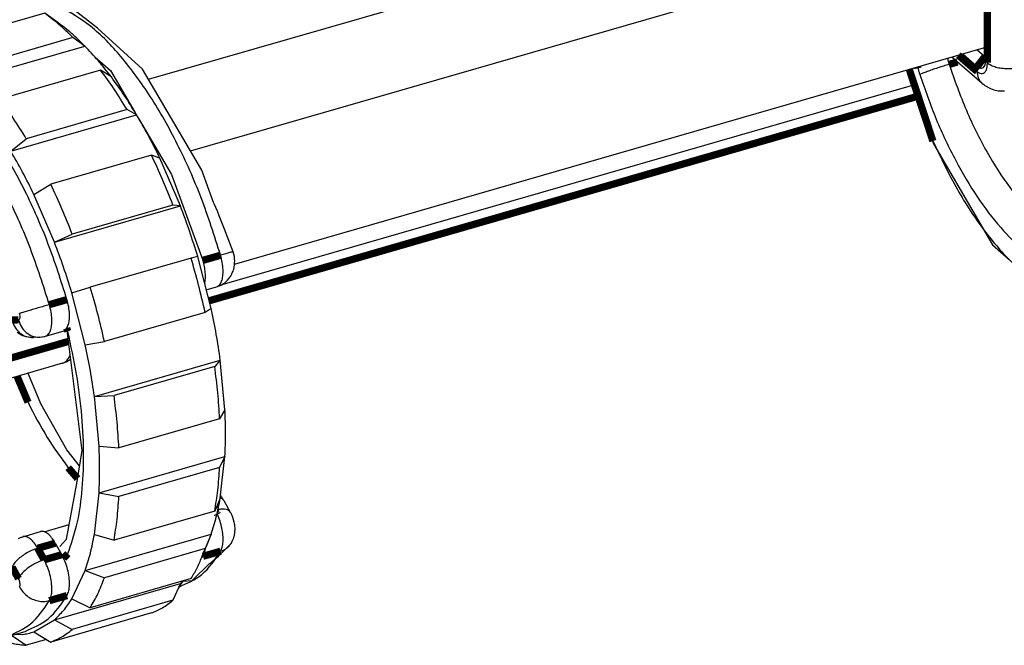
# Model space of a CAD drawing. Header units: inches. Extents: x -28 to 813, y -36 to 558.
# Tile 51 of 93: x 332 to 366, y 358 to 380. Entities that reach past the tile are written whole.
import ezdxf

# ---------------------------------------------------------------- set-up
doc = ezdxf.new("R2010")
doc.units = ezdxf.units.IN

# ---------------------------------------------------------------- blocks, each defined once
blk = doc.blocks.new('N2605-96570_pcb__1', base_point=(77.77, 195.798))
at = {"color": 3, "linetype": 'Continuous', "const_width": 0.25}
blk.add_lwpolyline([(338.423, 370.299), (362.789, 377.333)], dxfattribs=at)
blk = doc.blocks.new('N2605-23770', base_point=(316.984, 365.895))
at = {"color": 7, "linetype": 'Continuous'}
for p, q in [((336.337, 377.924), (362.737, 385.545)), ((337.782, 375.455), (365.07, 383.332)), ((339.299, 371.562), (365.137, 379.021))]:
    blk.add_line(p, q, dxfattribs=at)
blk = doc.blocks.new('N2605-41220_4_1', base_point=(323.103, 358.755))
at = {"color": 7, "linetype": 'Continuous'}
for p, q in [((334.584, 379.675), (333.712, 380.357)), ((336.136, 378.266), (334.584, 379.675)), ((334.499, 378.681), (335.029, 378.221)), ((335.029, 378.221), (335.873, 376.786)), ((338.168, 374.793), (336.136, 378.266)), ((335.985, 376.596), (337.134, 374.643)), ((337.134, 374.643), (338.211, 371.691)), ((338.576, 373.675), (338.168, 374.793)), ((338.605, 373.613), (338.576, 373.675)), ((338.65, 373.508), (338.605, 373.613)), ((338.705, 373.381), (338.65, 373.508)), ((338.77, 373.224), (338.705, 373.381)), ((338.953, 372.768), (338.77, 373.224)), ((339.251, 371.988), (338.953, 372.768)), ((339.276, 371.902), (339.251, 371.988)), ((339.29, 371.825), (339.276, 371.902)), ((339.297, 371.77), (339.29, 371.825)), ((339.269, 371.392), (339.283, 371.449)), ((339.283, 371.449), (339.287, 371.471)), ((339.287, 371.471), (339.295, 371.522)), ((339.295, 371.522), (339.299, 371.563)), ((339.299, 371.747), (339.297, 371.77)), ((339.302, 371.681), (339.299, 371.747)), ((339.299, 371.563), (339.301, 371.59)), ((339.301, 371.59), (339.302, 371.681)), ((339.113, 371.074), (339.149, 371.125)), ((339.149, 371.125), (339.164, 371.147)), ((339.164, 371.147), (339.184, 371.181)), ((339.184, 371.181), (339.209, 371.231)), ((339.209, 371.231), (339.231, 371.279)), ((339.231, 371.279), (339.248, 371.323)), ((339.248, 371.323), (339.263, 371.368)), ((339.263, 371.368), (339.269, 371.392)), ((338.274, 370.893), (338.272, 370.885)), ((338.326, 370.677), (338.681, 370.779)), ((338.681, 370.779), (338.71, 370.789)), ((338.71, 370.789), (338.767, 370.811)), ((338.767, 370.811), (338.783, 370.817)), ((338.783, 370.817), (338.833, 370.841)), ((338.833, 370.841), (338.915, 370.89)), ((338.915, 370.89), (338.927, 370.898)), ((338.927, 370.898), (338.972, 370.931)), ((338.972, 370.931), (339.044, 370.996)), ((339.044, 370.996), (339.055, 371.008)), ((339.055, 371.008), (339.113, 371.074)), ((331.909, 369.15), (331.818, 369.211)), ((331.942, 369.132), (331.909, 369.15)), ((332.019, 369.097), (331.942, 369.132)), ((332.032, 369.092), (332.019, 369.097)), ((332.13, 369.061), (332.032, 369.092)), ((332.77, 369.074), (332.792, 369.079)), ((332.792, 369.079), (333.398, 369.254)), ((332.152, 369.056), (332.13, 369.061)), ((332.213, 369.044), (332.152, 369.056)), ((332.276, 369.038), (332.213, 369.044)), ((332.318, 369.035), (332.276, 369.038)), ((332.383, 369.035), (332.318, 369.035)), ((332.605, 369.048), (332.383, 369.035)), ((332.605, 369.048), (332.674, 369.055)), ((332.674, 369.055), (332.685, 369.057)), ((332.685, 369.057), (332.738, 369.067)), ((332.738, 369.067), (332.77, 369.074)), ((333.383, 368.149), (327.494, 366.449)), ((333.466, 368.178), (333.383, 368.149)), ((333.501, 368.193), (333.466, 368.178)), ((333.547, 368.215), (333.501, 368.193)), ((333.624, 368.259), (333.547, 368.215)), ((333.638, 368.268), (333.624, 368.259)), ((333.662, 368.284), (333.638, 368.268)), ((332.212, 367.771), (332.197, 367.807)), ((332.635, 366.759), (332.212, 367.771)), ((333.531, 365.178), (332.635, 366.759)), ((333.87, 364.74), (333.531, 365.178)), ((333.968, 364.617), (333.87, 364.74)), ((338.817, 363.588), (338.845, 363.553)), ((338.845, 363.553), (338.86, 363.533)), ((338.86, 363.533), (338.911, 363.454)), ((338.911, 363.454), (338.926, 363.428)), ((338.926, 363.428), (339.148, 363.032)), ((339.148, 363.032), (339.164, 363.002)), ((339.164, 363.002), (339.179, 362.971)), ((339.179, 362.971), (339.202, 362.921)), ((339.202, 362.921), (339.228, 362.857)), ((339.228, 362.857), (339.276, 362.691)), ((339.276, 362.691), (339.288, 362.624)), ((332.015, 362.186), (332.621, 362.361)), ((332.753, 362.354), (333.608, 362.601)), ((339.295, 362.311), (339.287, 362.259)), ((339.288, 362.624), (339.29, 362.614)), ((339.29, 362.614), (339.297, 362.559)), ((339.299, 362.352), (339.295, 362.311)), ((339.297, 362.559), (339.302, 362.47)), ((339.301, 362.379), (339.299, 362.352)), ((339.302, 362.41), (339.301, 362.379)), ((339.302, 362.47), (339.302, 362.41)), ((331.863, 362.125), (331.912, 362.148)), ((331.912, 362.148), (331.963, 362.168)), ((331.963, 362.168), (331.977, 362.174)), ((331.977, 362.174), (332.015, 362.186)), ((339.209, 362.02), (339.175, 361.954)), ((339.231, 362.068), (339.209, 362.02)), ((339.248, 362.112), (339.231, 362.068)), ((339.263, 362.157), (339.248, 362.112)), ((339.269, 362.181), (339.263, 362.157)), ((339.283, 362.237), (339.269, 362.181)), ((339.287, 362.259), (339.283, 362.237)), ((333.133, 361.962), (333.355, 361.565)), ((338.287, 361.758), (338.287, 361.755)), ((338.814, 361.583), (338.898, 361.666)), ((338.898, 361.666), (339, 361.769)), ((339, 361.769), (339.124, 361.899)), ((339.124, 361.899), (339.175, 361.954)), ((338.211, 361.51), (338.167, 361.466)), ((338.468, 361.289), (338.502, 361.312)), ((338.502, 361.312), (338.539, 361.34)), ((338.539, 361.34), (338.581, 361.373)), ((338.581, 361.373), (338.628, 361.412)), ((338.628, 361.412), (338.681, 361.459)), ((338.681, 361.459), (338.743, 361.515)), ((338.743, 361.515), (338.814, 361.583)), ((337.838, 360.684), (338.438, 361.269)), ((338.438, 361.269), (338.468, 361.289)), ((337.379, 360.455), (337.534, 360.653)), ((337.534, 360.653), (337.838, 360.684)), ((331.49, 358.755), (332.097, 358.93))]:
    blk.add_line(p, q, dxfattribs=at)
at = {"color": 3, "linetype": 'Continuous', "const_width": 0.25}
for points in [[(338.211, 371.691), (338.817, 371.866)], [(332.928, 370.166), (333.535, 370.341)], [(331.868, 369.646), (331.646, 369.634)], [(333.584, 368.902), (327.828, 367.241)], [(332.195, 366.809), (331.819, 367.698)], [(333.898, 364.185), (333.577, 364.559)], [(338.82, 363.509), (338.808, 363.513)], [(338.693, 362.982), (338.709, 362.948)], [(338.721, 363.111), (338.757, 363.118)], [(333.133, 361.962), (332.527, 361.787)], [(332.749, 361.39), (332.527, 361.787)], [(332.749, 361.39), (333.355, 361.565)], [(338.211, 361.51), (338.817, 361.685)], [(331.868, 360.741), (331.646, 361.138)], [(332.928, 359.985), (333.535, 360.16)]]:
    blk.add_lwpolyline(points, dxfattribs=at)
at = {"color": 3, "linetype": 'Continuous'}
for points, knots in [([(338.817, 371.866), (338.606, 372.53), (338.19, 373.836), (337.374, 375.663), (336.46, 377.299), (335.461, 378.661), (334.441, 379.746), (333.657, 380.209), (333.299, 380.42)], [0, 0, 0, 0, 2.088715, 4.107988, 5.994993, 7.696294, 9.174044, 10.415477, 10.415477, 10.415477, 10.415477]), ([(332.928, 370.166), (332.722, 370.815), (332.316, 372.092), (331.523, 373.885), (330.633, 375.494), (329.665, 376.855), (328.656, 377.926), (327.64, 378.654), (326.62, 379.064), (325.97, 378.973), (325.666, 378.931)], [0, 0, 0, 0, 2.041343, 4.017826, 5.87061, 7.549187, 9.016787, 10.25847, 11.294741, 12.200711, 12.200711, 12.200711, 12.200711]), ([(338.681, 370.779), (338.716, 370.798), (338.795, 370.839), (338.863, 370.981), (338.902, 371.159), (338.907, 371.377), (338.881, 371.618), (338.839, 371.782), (338.817, 371.866)], [0, 0, 0, 0, 0.117625, 0.262918, 0.446482, 0.666011, 0.912363, 1.172765, 1.172765, 1.172765, 1.172765]), ([(339.251, 371.988), (339.235, 371.984), (339.196, 371.974), (339.111, 371.95), (338.982, 371.913), (338.877, 371.883), (338.817, 371.866)], [0, 0, 0, 0, 0.0508996, 0.1213271, 0.2654808, 0.4508373, 0.4508373, 0.4508373, 0.4508373]), ([(332.928, 370.166), (332.865, 370.148), (332.735, 370.11), (332.539, 370.053), (332.347, 369.997), (332.173, 369.945), (332.027, 369.902), (331.941, 369.876), (331.904, 369.865)], [0, 0, 0, 0, 0.198441, 0.406965, 0.611363, 0.797707, 0.953296, 1.06753, 1.06753, 1.06753, 1.06753]), ([(332.792, 369.079), (332.827, 369.098), (332.906, 369.139), (332.974, 369.281), (333.013, 369.459), (333.018, 369.677), (332.992, 369.918), (332.95, 370.082), (332.928, 370.166)], [0, 0, 0, 0, 0.117625, 0.262918, 0.446482, 0.666011, 0.912361, 1.172762, 1.172762, 1.172762, 1.172762]), ([(331.868, 369.646), (331.88, 369.651), (331.909, 369.664), (331.922, 369.721), (331.923, 369.788), (331.911, 369.838), (331.904, 369.865)], [0, 0, 0, 0, 0.0369595, 0.0892259, 0.1600112, 0.2418211, 0.2418211, 0.2418211, 0.2418211]), ([(331.646, 369.634), (331.673, 369.554), (331.725, 369.396), (331.885, 369.206), (332.086, 369.07), (332.241, 369.047), (332.318, 369.035)], [0, 0, 0, 0, 0.2510998, 0.4952732, 0.7312403, 0.960985, 0.960985, 0.960985, 0.960985]), ([(331.868, 369.646), (331.896, 369.563), (331.952, 369.398), (332.123, 369.202), (332.339, 369.069), (332.502, 369.054), (332.582, 369.047)], [0, 0, 0, 0, 0.262434, 0.517168, 0.762989, 1.00258, 1.00258, 1.00258, 1.00258]), ([(333.396, 368.153), (333.447, 368.182), (333.561, 368.247), (333.612, 368.368), (333.641, 368.435)], [0, 0, 0, 0, 0.1715513, 0.382837, 0.382837, 0.382837, 0.382837]), ([(332.195, 366.809), (332.405, 366.398), (332.806, 365.611), (333.328, 364.899), (333.577, 364.559)], [0, 0, 0, 0, 1.382638, 2.644217, 2.644217, 2.644217, 2.644217]), ([(338.924, 363.432), (338.911, 363.449), (338.884, 363.484), (338.842, 363.5), (338.82, 363.509)], [0, 0, 0, 0, 0.0616169, 0.1312517, 0.1312517, 0.1312517, 0.1312517]), ([(339.148, 363.032), (339.131, 363.052), (339.095, 363.098), (339, 363.128), (338.885, 363.137), (338.802, 363.125), (338.757, 363.118)], [0, 0, 0, 0, 0.0784432, 0.1714773, 0.286224, 0.4233352, 0.4233352, 0.4233352, 0.4233352]), ([(338.817, 361.685), (338.839, 361.732), (338.886, 361.838), (338.906, 362.028), (338.901, 362.245), (338.865, 362.48), (338.804, 362.719), (338.741, 362.872), (338.709, 362.948)], [0, 0, 0, 0, 0.155159, 0.345404, 0.565783, 0.806904, 1.057003, 1.303393, 1.303393, 1.303393, 1.303393]), ([(332.527, 361.787), (332.488, 361.85), (332.418, 361.967), (332.29, 362.101), (332.159, 362.191), (332.068, 362.19), (332.028, 362.189)], [0, 0, 0, 0, 0.2215744, 0.4082165, 0.5567319, 0.6757996, 0.6757996, 0.6757996, 0.6757996]), ([(332.527, 361.787), (332.464, 361.766), (332.336, 361.723), (332.154, 361.63), (331.983, 361.52), (331.836, 361.397), (331.718, 361.273), (331.669, 361.18), (331.646, 361.138)], [0, 0, 0, 0, 0.197453, 0.405323, 0.61212, 0.806473, 0.978433, 1.121106, 1.121106, 1.121106, 1.121106]), ([(337.379, 360.455), (337.659, 360.579), (338.259, 360.844), (338.623, 361.393), (338.817, 361.685)], [0, 0, 0, 0, 0.899926, 1.927835, 1.927835, 1.927835, 1.927835]), ([(338.817, 361.685), (338.864, 361.701), (338.955, 361.732), (339.03, 361.792), (339.067, 361.821)], [0, 0, 0, 0, 0.1454835, 0.2862819, 0.2862819, 0.2862819, 0.2862819]), ([(332.749, 361.39), (332.686, 361.369), (332.558, 361.326), (332.376, 361.233), (332.205, 361.123), (332.058, 361), (331.94, 360.876), (331.891, 360.783), (331.868, 360.741)], [0, 0, 0, 0, 0.197453, 0.405323, 0.61212, 0.806473, 0.978433, 1.121106, 1.121106, 1.121106, 1.121106]), ([(332.928, 359.985), (332.952, 360.039), (333.004, 360.16), (333.019, 360.378), (333.005, 360.625), (332.952, 360.889), (332.87, 361.149), (332.789, 361.311), (332.749, 361.39)], [0, 0, 0, 0, 0.174785, 0.392608, 0.645427, 0.919197, 1.197029, 1.461521, 1.461521, 1.461521, 1.461521]), ([(331.904, 360.46), (331.911, 360.477), (331.925, 360.518), (331.92, 360.59), (331.904, 360.667), (331.88, 360.717), (331.868, 360.741)], [0, 0, 0, 0, 0.0555123, 0.1287777, 0.2113685, 0.2918612, 0.2918612, 0.2918612, 0.2918612]), ([(331.904, 360.46), (331.938, 360.402), (332.007, 360.284), (332.159, 360.143), (332.338, 360.034), (332.534, 359.969), (332.736, 359.946), (332.865, 359.972), (332.928, 359.985)], [0, 0, 0, 0, 0.200358, 0.406842, 0.615678, 0.822591, 1.023715, 1.216483, 1.216483, 1.216483, 1.216483]), ([(331.49, 358.755), (331.77, 358.879), (332.37, 359.144), (332.734, 359.693), (332.928, 359.985)], [0, 0, 0, 0, 0.899926, 1.927836, 1.927836, 1.927836, 1.927836])]:
    blk.add_open_spline(points, degree=3, knots=knots, dxfattribs=at)
at = {"color": 7, "linetype": 'Continuous'}
for points, knots in [([(333.535, 370.341), (333.328, 370.99), (332.923, 372.267), (332.129, 374.06), (331.239, 375.669), (330.272, 377.03), (329.263, 378.101), (328.247, 378.829), (327.227, 379.239), (326.576, 379.148), (326.272, 379.106)], [0, 0, 0, 0, 2.041343, 4.017824, 5.870607, 7.549184, 9.016784, 10.258467, 11.294738, 12.200707, 12.200707, 12.200707, 12.200707]), ([(339.243, 371.985), (339.245, 371.986), (339.248, 371.987), (339.251, 371.988), (339.251, 371.988)], [0, 0, 0, 0, 0.006465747, 0.008903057, 0.008903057, 0.008903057, 0.008903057]), ([(338.274, 370.893), (338.283, 370.95), (338.302, 371.072), (338.294, 371.268), (338.267, 371.478), (338.23, 371.619), (338.211, 371.691)], [0, 0, 0, 0, 0.1733248, 0.3704881, 0.5847501, 0.8077989, 0.8077989, 0.8077989, 0.8077989]), ([(333.398, 369.254), (333.433, 369.273), (333.513, 369.314), (333.58, 369.456), (333.619, 369.634), (333.624, 369.852), (333.598, 370.093), (333.556, 370.257), (333.535, 370.341)], [0, 0, 0, 0, 0.117625, 0.262918, 0.446482, 0.666011, 0.912362, 1.172763, 1.172763, 1.172763, 1.172763]), ([(332.318, 369.035), (332.329, 369.035), (332.35, 369.034), (332.372, 369.035), (332.383, 369.035)], [0, 0, 0, 0, 0.03251337, 0.06501057, 0.06501057, 0.06501057, 0.06501057]), ([(332.582, 369.047), (332.586, 369.047), (332.594, 369.047), (332.601, 369.047), (332.605, 369.048)], [0, 0, 0, 0, 0.01139323, 0.02278575, 0.02278575, 0.02278575, 0.02278575]), ([(333.383, 368.149), (333.385, 368.15), (333.389, 368.151), (333.394, 368.152), (333.396, 368.153)], [0, 0, 0, 0, 0.00651133, 0.01302549, 0.01302549, 0.01302549, 0.01302549]), ([(338.926, 363.428), (338.926, 363.429), (338.925, 363.43), (338.925, 363.431), (338.924, 363.432)], [0, 0, 0, 0, 0.00053473, 0.004277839, 0.004277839, 0.004277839, 0.004277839]), ([(333.133, 361.962), (333.094, 362.027), (333.021, 362.147), (332.889, 362.282), (332.754, 362.371), (332.662, 362.364), (332.621, 362.361)], [0, 0, 0, 0, 0.2275557, 0.4179122, 0.5680301, 0.6886826, 0.6886826, 0.6886826, 0.6886826]), ([(332.028, 362.189), (332.026, 362.189), (332.021, 362.188), (332.017, 362.187), (332.015, 362.186)], [0, 0, 0, 0, 0.00663621, 0.0132657, 0.0132657, 0.0132657, 0.0132657]), ([(339.067, 361.821), (339.091, 361.845), (339.138, 361.891), (339.171, 361.948), (339.188, 361.976)], [0, 0, 0, 0, 0.0987489, 0.1968208, 0.1968208, 0.1968208, 0.1968208]), ([(338.211, 361.51), (338.228, 361.546), (338.266, 361.623), (338.279, 361.709), (338.287, 361.755)], [0, 0, 0, 0, 0.1180819, 0.257713, 0.257713, 0.257713, 0.257713]), ([(333.535, 360.16), (333.558, 360.214), (333.61, 360.335), (333.625, 360.553), (333.611, 360.8), (333.558, 361.064), (333.476, 361.324), (333.395, 361.486), (333.355, 361.565)], [0, 0, 0, 0, 0.174785, 0.392608, 0.645427, 0.919197, 1.197029, 1.461521, 1.461521, 1.461521, 1.461521]), ([(332.097, 358.93), (332.377, 359.054), (332.977, 359.319), (333.341, 359.868), (333.535, 360.16)], [0, 0, 0, 0, 0.899925, 1.927833, 1.927833, 1.927833, 1.927833])]:
    blk.add_open_spline(points, degree=3, knots=knots, dxfattribs=at)
blk = doc.blocks.new('N2605-41220_3_1', base_point=(361.555, 369.855))
at = {"color": 7, "linetype": 'Continuous'}
for p, q in [((365.137, 382.947), (365.137, 378.617)), ((365.097, 378.692), (364.822, 378.93)), ((365.006, 377.779), (363.963, 378.682)), ((364.837, 378.357), (364.337, 378.79)), ((362.486, 378.256), (362.515, 378.168)), ((362.515, 378.168), (363.329, 375.693)), ((365.006, 377.779), (365.044, 377.749)), ((365.044, 377.749), (365.059, 377.738)), ((365.059, 377.738), (365.101, 377.705)), ((365.101, 377.705), (365.119, 377.693)), ((365.119, 377.693), (365.27, 377.608)), ((365.27, 377.608), (365.314, 377.588)), ((365.314, 377.588), (365.346, 377.575)), ((365.346, 377.575), (365.408, 377.555)), ((365.408, 377.555), (365.562, 377.523)), ((365.562, 377.523), (365.593, 377.519)), ((365.593, 377.519), (365.744, 377.516)), ((365.744, 377.516), (365.772, 377.518)), ((363.329, 375.693), (365.361, 372.22)), ((365.361, 372.22), (365.934, 371.724))]:
    blk.add_line(p, q, dxfattribs=at)
at = {"color": 3, "linetype": 'Continuous', "const_width": 0.25}
for points in [[(365.187, 382.991), (365.187, 378.487)], [(363.87, 378.43), (364.159, 378.513)], [(364.837, 378.184), (364.187, 378.747)], [(364.837, 378.357), (365.097, 378.692)], [(365.097, 378.692), (365.137, 378.704)], [(363.313, 375.794), (362.501, 378.26)], [(362.801, 378.295), (362.79, 378.344)]]:
    blk.add_lwpolyline(points, dxfattribs=at)
at = {"color": 3, "linetype": 'Continuous'}
for points, knots in [([(363.824, 378.64), (363.829, 378.605), (363.839, 378.534), (363.86, 378.465), (363.87, 378.43)], [0, 0, 0, 0, 0.1066248, 0.2161011, 0.2161011, 0.2161011, 0.2161011]), ([(362.801, 378.295), (362.81, 378.259), (362.828, 378.186), (362.85, 378.114), (362.862, 378.078)], [0, 0, 0, 0, 0.112617, 0.2253493, 0.2253493, 0.2253493, 0.2253493]), ([(363.87, 378.43), (363.807, 378.411), (363.677, 378.372), (363.483, 378.31), (363.293, 378.247), (363.122, 378.185), (362.979, 378.131), (362.897, 378.094), (362.862, 378.078)], [0, 0, 0, 0, 0.19842, 0.406934, 0.611394, 0.797933, 0.953925, 1.068896, 1.068896, 1.068896, 1.068896]), ([(363.87, 378.43), (364.057, 377.899), (364.422, 376.863), (365.128, 375.44), (365.907, 374.208), (366.74, 373.242), (367.581, 372.525), (368.208, 372.32), (368.491, 372.228)], [0, 0, 0, 0, 1.68719, 3.291329, 4.757126, 6.041338, 7.120844, 8.006464, 8.006464, 8.006464, 8.006464]), ([(364.837, 378.184), (364.866, 378.162), (364.917, 378.123), (365.011, 378.104), (365.094, 378.145), (365.149, 378.231), (365.182, 378.348), (365.185, 378.438), (365.187, 378.487)], [0, 0, 0, 0, 0.1074526, 0.1927927, 0.2726734, 0.3679716, 0.4890573, 0.6361141, 0.6361141, 0.6361141, 0.6361141]), ([(365.187, 378.487), (365.228, 378.458), (365.318, 378.393), (365.485, 378.335), (365.675, 378.296), (365.88, 378.283), (366.084, 378.294), (366.216, 378.326), (366.28, 378.341)], [0, 0, 0, 0, 0.151744, 0.329205, 0.526244, 0.733748, 0.941251, 1.13829, 1.13829, 1.13829, 1.13829]), ([(362.862, 378.078), (363.041, 377.564), (363.393, 376.554), (364.06, 375.145), (364.796, 373.892), (365.586, 372.84), (366.402, 372.022), (367.223, 371.465), (368.037, 371.189), (368.818, 371.242), (369.507, 371.634), (369.808, 372.065), (369.968, 372.295)], [0, 0, 0, 0, 1.634577, 3.204681, 4.667799, 5.988293, 7.141439, 8.119575, 8.942318, 9.669891, 10.401166, 11.233244, 11.233244, 11.233244, 11.233244]), ([(364.837, 378.184), (364.839, 378.144), (364.843, 378.065), (364.877, 377.955), (364.929, 377.856), (364.981, 377.805), (365.006, 377.779)], [0, 0, 0, 0, 0.1202947, 0.2346892, 0.3444757, 0.4517222, 0.4517222, 0.4517222, 0.4517222]), ([(363.313, 375.794), (363.58, 375.233), (364.092, 374.16), (365.018, 372.744), (365.988, 371.608), (366.979, 370.801), (367.969, 370.351), (368.939, 370.323), (369.803, 370.76), (370.163, 371.282), (370.356, 371.56)], [0, 0, 0, 0, 1.861815, 3.56388, 5.060176, 6.326022, 7.372054, 8.266254, 9.142611, 10.144962, 10.144962, 10.144962, 10.144962])]:
    blk.add_open_spline(points, degree=3, knots=knots, dxfattribs=at)
at = {"color": 7, "linetype": 'Continuous'}
for points, knots in [([(364.837, 378.357), (364.861, 378.338), (364.905, 378.305), (364.986, 378.289), (365.057, 378.324), (365.104, 378.397), (365.132, 378.498), (365.135, 378.575), (365.137, 378.617)], [0, 0, 0, 0, 0.0921022, 0.1652509, 0.2337201, 0.3154042, 0.419192, 0.5452407, 0.5452407, 0.5452407, 0.5452407]), ([(365.097, 378.692), (365.103, 378.687), (365.114, 378.677), (365.128, 378.671), (365.134, 378.668)], [0, 0, 0, 0, 0.02375924, 0.04488901, 0.04488901, 0.04488901, 0.04488901]), ([(365.009, 377.777), (365.012, 377.774), (365.018, 377.769), (365.024, 377.764), (365.028, 377.762)], [0, 0, 0, 0, 0.01189834, 0.02380155, 0.02380155, 0.02380155, 0.02380155])]:
    blk.add_open_spline(points, degree=3, knots=knots, dxfattribs=at)
blk = doc.blocks.new('N2605-41221_1', base_point=(325.778, 358.449))
at = {"color": 7, "linetype": 'Continuous'}
for p, q in [((332.771, 380.188), (329.307, 379.188)), ((333.226, 379.863), (332.771, 380.188)), ((333.738, 379.35), (330.274, 378.35)), ((334.15, 379.063), (333.738, 379.35)), ((329.82, 377.813), (334.15, 379.063)), ((334.691, 378.234), (331.227, 377.234)), ((335.06, 377.997), (334.691, 378.234)), ((335.6, 376.874), (332.136, 375.874)), ((335.928, 376.698), (335.6, 376.874)), ((331.598, 375.448), (335.928, 376.698)), ((331.598, 375.448), (332.136, 375.874)), ((336.438, 375.31), (332.974, 374.31)), ((336.728, 375.205), (336.438, 375.31)), ((337.435, 373.564), (336.728, 375.205)), ((332.398, 373.955), (332.974, 374.31)), ((333.105, 372.314), (332.398, 373.955)), ((333.105, 372.314), (337.435, 373.564)), ((337.179, 373.592), (333.715, 372.592)), ((337.435, 373.564), (337.179, 373.592)), ((333.105, 372.314), (333.715, 372.592)), ((338.029, 371.823), (337.801, 371.769)), ((338.491, 370.038), (338.029, 371.823)), ((337.801, 371.769), (334.337, 370.769)), ((333.699, 370.573), (334.337, 370.769)), ((334.161, 368.788), (333.699, 370.573)), ((338.285, 369.899), (334.821, 368.899)), ((338.491, 370.038), (338.285, 369.899)), ((333.537, 369.276), (333.513, 369.341)), ((334.055, 365.154), (333.537, 369.276)), ((334.161, 368.788), (334.821, 368.899)), ((334.477, 367.01), (338.807, 368.26)), ((338.807, 368.26), (338.616, 368.038)), ((338.968, 366.546), (338.807, 368.26)), ((338.616, 368.038), (335.152, 367.038)), ((334.477, 367.01), (335.152, 367.038)), ((334.637, 365.296), (334.477, 367.01)), ((338.968, 366.546), (338.784, 366.243)), ((338.784, 366.243), (335.32, 365.243)), ((333.869, 364.011), (334.055, 365.154)), ((334.637, 365.296), (335.32, 365.243)), ((334.637, 363.695), (338.968, 364.945)), ((338.968, 364.945), (338.784, 364.567)), ((338.807, 363.508), (338.968, 364.945)), ((338.784, 364.567), (335.32, 363.567)), ((333.517, 362.106), (333.869, 364.011)), ((334.477, 362.258), (334.637, 363.695)), ((334.637, 363.695), (335.32, 363.567)), ((338.807, 363.508), (338.616, 363.062)), ((338.616, 363.062), (335.152, 362.062)), ((333.291, 361.848), (333.517, 362.106)), ((334.161, 361.028), (338.491, 362.278)), ((334.477, 362.258), (335.152, 362.062)), ((338.173, 361.48), (338.385, 361.997)), ((338.491, 362.278), (338.285, 361.774)), ((338.385, 361.997), (338.491, 362.278)), ((338.285, 361.774), (334.821, 360.774)), ((333.699, 360.043), (334.161, 361.028)), ((334.161, 361.028), (334.821, 360.774)), ((337.801, 360.742), (334.337, 359.742)), ((337.511, 360.658), (337.435, 360.581)), ((333.105, 359.331), (337.435, 360.581)), ((337.435, 360.581), (337.179, 359.997)), ((333.699, 360.043), (334.337, 359.742)), ((337.179, 359.997), (333.715, 358.997)), ((332.398, 358.916), (333.105, 359.331)), ((336.438, 359.562), (332.974, 358.562)), ((333.105, 359.331), (333.715, 358.997)), ((331.621, 358.793), (332.136, 358.449)), ((332.008, 358.823), (331.687, 358.812)), ((332.83, 358.65), (332.136, 358.449)), ((332.398, 358.916), (332.974, 358.562))]:
    blk.add_line(p, q, dxfattribs=at)
at = {"color": 3, "linetype": 'Continuous', "const_width": 0.25}
for points in [[(333.564, 369.249), (333.525, 369.357)], [(333.417, 361.443), (333.564, 361.602)]]:
    blk.add_lwpolyline(points, dxfattribs=at)
at = {"color": 7, "linetype": 'Continuous'}
for points, knots in [([(333.738, 379.35), (333.58, 379.506), (333.276, 379.806), (332.935, 380.064), (332.771, 380.188)], [0, 0, 0, 0, 0.664417, 1.280984, 1.280984, 1.280984, 1.280984]), ([(334.15, 379.063), (333.999, 379.211), (333.708, 379.498), (333.382, 379.744), (333.226, 379.863)], [0, 0, 0, 0, 0.634488, 1.223282, 1.223282, 1.223282, 1.223282]), ([(335.06, 377.997), (334.912, 378.188), (334.626, 378.558), (334.305, 378.898), (334.15, 379.063)], [0, 0, 0, 0, 0.722606, 1.402067, 1.402067, 1.402067, 1.402067]), ([(335.6, 376.874), (335.454, 377.112), (335.169, 377.577), (334.848, 378.019), (334.691, 378.234)], [0, 0, 0, 0, 0.837738, 1.636758, 1.636758, 1.636758, 1.636758]), ([(335.928, 376.698), (335.788, 376.925), (335.516, 377.37), (335.209, 377.791), (335.06, 377.997)], [0, 0, 0, 0, 0.800002, 1.56303, 1.56303, 1.56303, 1.56303]), ([(332.136, 375.874), (331.99, 376.112), (331.705, 376.577), (331.384, 377.019), (331.227, 377.234)], [0, 0, 0, 0, 0.837738, 1.636758, 1.636758, 1.636758, 1.636758]), ([(336.728, 375.205), (336.601, 375.463), (336.351, 375.969), (336.067, 376.458), (335.928, 376.698)], [0, 0, 0, 0, 0.861332, 1.694263, 1.694263, 1.694263, 1.694263]), ([(332.398, 373.955), (332.271, 374.213), (332.021, 374.719), (331.737, 375.208), (331.598, 375.448)], [0, 0, 0, 0, 0.861332, 1.694263, 1.694263, 1.694263, 1.694263]), ([(337.179, 373.592), (337.063, 373.885), (336.833, 374.465), (336.569, 375.031), (336.438, 375.31)], [0, 0, 0, 0, 0.94567, 1.872221, 1.872221, 1.872221, 1.872221]), ([(333.715, 372.592), (333.599, 372.885), (333.369, 373.465), (333.105, 374.031), (332.974, 374.31)], [0, 0, 0, 0, 0.94567, 1.872221, 1.872221, 1.872221, 1.872221]), ([(338.029, 371.823), (337.938, 372.117), (337.757, 372.703), (337.542, 373.277), (337.435, 373.564)], [0, 0, 0, 0, 0.923071, 1.838947, 1.838947, 1.838947, 1.838947]), ([(333.699, 370.573), (333.608, 370.867), (333.427, 371.453), (333.212, 372.027), (333.105, 372.314)], [0, 0, 0, 0, 0.923071, 1.838947, 1.838947, 1.838947, 1.838947]), ([(338.285, 369.899), (338.213, 370.213), (338.07, 370.841), (337.891, 371.459), (337.801, 371.769)], [0, 0, 0, 0, 0.963766, 1.931946, 1.931946, 1.931946, 1.931946]), ([(334.821, 368.899), (334.749, 369.213), (334.606, 369.841), (334.427, 370.459), (334.337, 370.769)], [0, 0, 0, 0, 0.963766, 1.931946, 1.931946, 1.931946, 1.931946]), ([(338.807, 368.26), (338.764, 368.556), (338.676, 369.151), (338.553, 369.74), (338.491, 370.038)], [0, 0, 0, 0, 0.895049, 1.805522, 1.805522, 1.805522, 1.805522]), ([(334.477, 367.01), (334.434, 367.306), (334.346, 367.901), (334.223, 368.49), (334.161, 368.788)], [0, 0, 0, 0, 0.895049, 1.805522, 1.805522, 1.805522, 1.805522]), ([(338.784, 366.243), (338.766, 366.538), (338.729, 367.139), (338.654, 367.735), (338.616, 368.038)], [0, 0, 0, 0, 0.888423, 1.803933, 1.803933, 1.803933, 1.803933]), ([(335.32, 365.243), (335.302, 365.538), (335.265, 366.139), (335.19, 366.735), (335.152, 367.038)], [0, 0, 0, 0, 0.888423, 1.803933, 1.803933, 1.803933, 1.803933]), ([(338.968, 364.945), (338.978, 365.206), (338.998, 365.74), (338.978, 366.273), (338.968, 366.546)], [0, 0, 0, 0, 0.782872, 1.600665, 1.600665, 1.600665, 1.600665]), ([(334.637, 363.695), (334.647, 363.956), (334.668, 364.49), (334.648, 365.023), (334.637, 365.296)], [0, 0, 0, 0, 0.782872, 1.600665, 1.600665, 1.600665, 1.600665]), ([(338.616, 363.062), (338.654, 363.305), (338.734, 363.803), (338.767, 364.308), (338.784, 364.567)], [0, 0, 0, 0, 0.735487, 1.514764, 1.514764, 1.514764, 1.514764]), ([(335.152, 362.062), (335.19, 362.305), (335.27, 362.803), (335.303, 363.308), (335.32, 363.567)], [0, 0, 0, 0, 0.735487, 1.514764, 1.514764, 1.514764, 1.514764]), ([(338.491, 362.278), (338.554, 362.473), (338.684, 362.877), (338.765, 363.293), (338.807, 363.508)], [0, 0, 0, 0, 0.612749, 1.270967, 1.270967, 1.270967, 1.270967]), ([(334.161, 361.028), (334.224, 361.223), (334.354, 361.627), (334.435, 362.043), (334.477, 362.258)], [0, 0, 0, 0, 0.612749, 1.270967, 1.270967, 1.270967, 1.270967]), ([(338.173, 361.48), (338.193, 361.528), (338.232, 361.626), (338.267, 361.724), (338.285, 361.774)], [0, 0, 0, 0, 0.1557899, 0.3147948, 0.3147948, 0.3147948, 0.3147948]), ([(337.801, 360.742), (337.869, 360.857), (338.009, 361.095), (338.117, 361.349), (338.173, 361.48)], [0, 0, 0, 0, 0.4011048, 0.8271637, 0.8271637, 0.8271637, 0.8271637]), ([(334.337, 359.742), (334.428, 359.901), (334.618, 360.231), (334.751, 360.588), (334.821, 360.774)], [0, 0, 0, 0, 0.547712, 1.141643, 1.141643, 1.141643, 1.141643]), ([(333.105, 359.331), (333.214, 359.434), (333.439, 359.649), (333.61, 359.908), (333.699, 360.043)], [0, 0, 0, 0, 0.4471293, 0.9293818, 0.9293818, 0.9293818, 0.9293818]), ([(336.438, 359.562), (336.569, 359.615), (336.837, 359.725), (337.064, 359.905), (337.179, 359.997)], [0, 0, 0, 0, 0.4233002, 0.8634034, 0.8634034, 0.8634034, 0.8634034]), ([(332.974, 358.562), (333.105, 358.615), (333.373, 358.725), (333.6, 358.905), (333.715, 358.997)], [0, 0, 0, 0, 0.4233002, 0.8634034, 0.8634034, 0.8634034, 0.8634034]), ([(331.227, 358.664), (331.379, 358.608), (331.674, 358.5), (331.986, 358.466), (332.136, 358.449)], [0, 0, 0, 0, 0.48482, 0.9370506, 0.9370506, 0.9370506, 0.9370506]), ([(332.008, 358.823), (332.074, 358.834), (332.206, 358.855), (332.334, 358.895), (332.398, 358.916)], [0, 0, 0, 0, 0.2010419, 0.4012994, 0.4012994, 0.4012994, 0.4012994])]:
    blk.add_open_spline(points, degree=3, knots=knots, dxfattribs=at)
at = {"color": 3, "linetype": 'Continuous'}
blk.add_open_spline([(333.564, 361.602), (333.673, 361.919), (333.907, 362.597), (334.069, 363.729), (334.129, 364.99), (334.061, 366.356), (333.883, 367.792), (333.671, 368.758), (333.564, 369.249)], degree=3, knots=[0, 0, 0, 0, 1.004334, 2.146214, 3.414179, 4.788568, 6.244103, 7.751752, 7.751752, 7.751752, 7.751752], dxfattribs=at)
blk = doc.blocks.new('N2605-24170', base_point=(42.656, 167.422))
at = {"color": 7, "linetype": 'Continuous'}
blk.add_line((338.872, 370.862), (362.659, 377.729), dxfattribs=at)
blk = doc.blocks.new('N2605-64170', base_point=(42.656, 167.422))
for name, p in [('N2605-24170', (42.656, 167.422)), ('N2605-23770', (316.984, 365.895)), ('N2605-41220_3_1', (361.555, 369.855)), ('N2605-41221_1', (325.778, 358.449)), ('N2605-41220_4_1', (323.103, 358.755))]:
    blk.add_blockref(name, p)
blk = doc.blocks.new('N2605-96570__120', base_point=(42.656, 167.422))
for name, p in [('N2605-64170', (42.656, 167.422)), ('N2605-96570_pcb__1', (77.77, 195.798))]:
    blk.add_blockref(name, p)
blk = doc.blocks.new('Gen1', base_point=(419.4, 356.4))
blk.add_blockref('N2605-96570__120', (42.656, 167.422))

msp = doc.modelspace()

# ---------------------------------------------------------------- block references
msp.add_blockref('Gen1', (419.4, 356.4))

doc.saveas('drawing.dxf')
